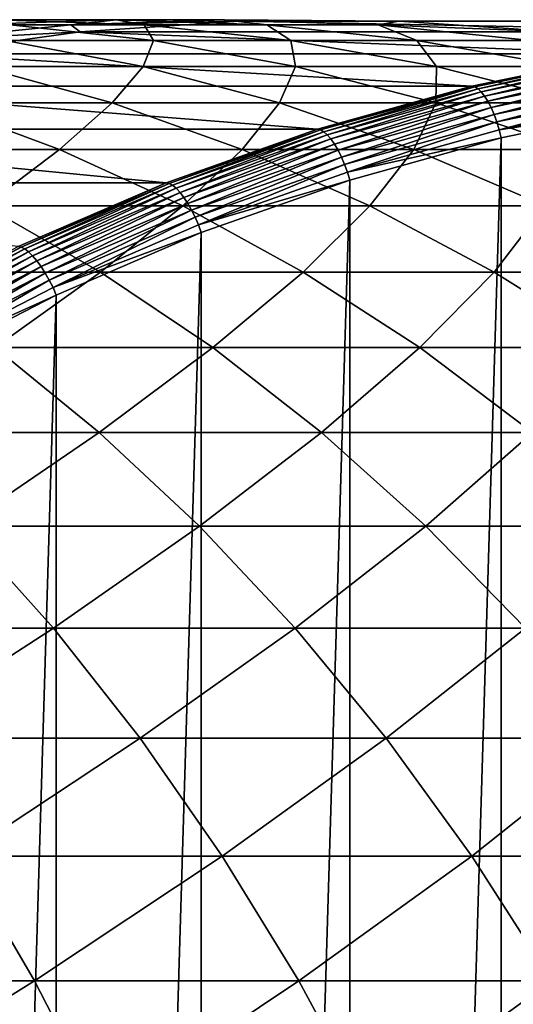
# Model space of a CAD drawing. Header units: metres. Extents: x 39 to 253, y -38 to 38.
# Tile 47 of 55: x 233.38 to 236.17, y 9.43 to 15. Entities that reach past the tile are written whole.
import ezdxf

# ---------------------------------------------------------------- set-up
doc = ezdxf.new("R2010")
doc.units = ezdxf.units.M
doc.layers.add('solid_26008053', color=7, linetype='CONTINUOUS')

msp = doc.modelspace()

# ---------------------------------------------------------------- linework, layer by layer
at = {"layer": 'solid_26008053'}
for points in [[(233.9263, 15, -19.277163), (233.073547, 14.970401, -19.67704), (233.251205, 15, -17.918398)], [(233.669205, 14.970401, -21.025957), (233.073547, 14.970401, -19.67704), (233.9263, 15, -19.277163)], [(234.084976, 14.970401, -17.480318), (233.251205, 15, -17.918398), (233.328354, 14.970401, -16.116211)], [(233.9263, 15, -19.277163), (233.251205, 15, -17.918398), (234.084976, 14.970401, -17.480318)], [(234.5392, 15, -20.665102), (233.669205, 14.970401, -21.025957), (233.9263, 15, -19.277163)], [(234.623367, 14.992293, -22.20676), (233.669205, 14.970401, -21.025957), (234.5392, 15, -20.665102)], [(234.623367, 14.992293, -22.20676), (233.721664, 14.930687, -22.534952), (233.669205, 14.970401, -21.025957)], [(237.723312, 14.930687, -33.529354), (233.721664, 14.930687, -22.534952), (234.623367, 14.992293, -22.20676)], [(234.779068, 14.970401, -18.877285), (233.9263, 15, -19.277163), (234.084976, 14.970401, -17.480318)], [(234.5392, 15, -20.665102), (233.9263, 15, -19.277163), (234.779068, 14.970401, -18.877285)], [(235.40918, 14.970401, -20.304247), (234.5392, 15, -20.665102), (234.779068, 14.970401, -18.877285)], [(235.526932, 14.992293, -21.877892), (234.5392, 15, -20.665102), (235.40918, 14.970401, -20.304247)], [(235.526932, 14.992293, -21.877892), (234.623367, 14.992293, -22.20676), (234.5392, 15, -20.665102)], [(238.625015, 14.992293, -33.201164), (234.623367, 14.992293, -22.20676), (235.526932, 14.992293, -21.877892)], [(238.625015, 14.992293, -33.201164), (237.723312, 14.930687, -33.529354), (234.623367, 14.992293, -22.20676)], [(236.428635, 14.930687, -21.549698), (235.526932, 14.992293, -21.877892), (235.40918, 14.970401, -20.304247)], [(239.528564, 14.992293, -32.872295), (235.526932, 14.992293, -21.877892), (236.428635, 14.930687, -21.549698)], [(239.528564, 14.992293, -32.872295), (238.625015, 14.992293, -33.201164), (235.526932, 14.992293, -21.877892)], [(233.669205, 14.970401, -21.025957), (232.802658, 14.881721, -21.385387), (233.073547, 14.970401, -19.67704)], [(233.721664, 14.930687, -22.534952), (232.802658, 14.881721, -21.385387), (233.669205, 14.970401, -21.025957)], [(233.721664, 14.930687, -22.534952), (232.825531, 14.807727, -22.86112), (232.802658, 14.881721, -21.385387)], [(236.827164, 14.807727, -33.855526), (232.825531, 14.807727, -22.86112), (233.721664, 14.930687, -22.534952)], [(234.138229, 14.881721, -15.642705), (233.328354, 14.970401, -16.116211), (233.29834, 14.881721, -14.278072)], [(234.084976, 14.970401, -17.480318), (233.328354, 14.970401, -16.116211), (234.138229, 14.881721, -15.642705)], [(237.723312, 14.930687, -33.529354), (236.827164, 14.807727, -33.855526), (233.721664, 14.930687, -22.534952)], [(234.915466, 14.881721, -17.043968), (234.084976, 14.970401, -17.480318), (234.138229, 14.881721, -15.642705)], [(234.779068, 14.970401, -18.877285), (234.084976, 14.970401, -17.480318), (234.915466, 14.881721, -17.043968)], [(235.628448, 14.881721, -18.478985), (234.779068, 14.970401, -18.877285), (234.915466, 14.881721, -17.043968)], [(235.40918, 14.970401, -20.304247), (234.779068, 14.970401, -18.877285), (235.628448, 14.881721, -18.478985)], [(236.275742, 14.881721, -19.944815), (235.40918, 14.970401, -20.304247), (235.628448, 14.881721, -18.478985)], [(236.428635, 14.930687, -21.549698), (235.40918, 14.970401, -20.304247), (236.275742, 14.881721, -19.944815)], [(234.079712, 14.734309, -13.772412), (233.29834, 14.881721, -14.278072), (233.155212, 14.734309, -12.412347)], [(234.138229, 14.881721, -15.642705), (233.29834, 14.881721, -14.278072), (234.079712, 14.734309, -13.772412)], [(234.941696, 14.734309, -15.172944), (234.138229, 14.881721, -15.642705), (234.079712, 14.734309, -13.772412)], [(234.915466, 14.881721, -17.043968), (234.138229, 14.881721, -15.642705), (234.941696, 14.734309, -15.172944)], [(235.73938, 14.734309, -16.611069), (234.915466, 14.881721, -17.043968), (234.941696, 14.734309, -15.172944)], [(235.628448, 14.881721, -18.478985), (234.915466, 14.881721, -17.043968), (235.73938, 14.734309, -16.611069)], [(236.47113, 14.734309, -18.083836), (235.628448, 14.881721, -18.478985), (235.73938, 14.734309, -16.611069)], [(236.275742, 14.881721, -19.944815), (235.628448, 14.881721, -18.478985), (236.47113, 14.734309, -18.083836)], [(235.940262, 14.623919, -34.178329), (231.938629, 14.623919, -23.183926), (232.825531, 14.807727, -22.86112)], [(236.827164, 14.807727, -33.855526), (235.940262, 14.623919, -34.178329), (232.825531, 14.807727, -22.86112)], [(235.957092, 14.620317, -34.222149), (235.940262, 14.623919, -34.178329), (236.827164, 14.807727, -33.855526)], [(235.957092, 14.620317, -34.222149), (236.827164, 14.807727, -33.855526), (236.843765, 14.804081, -33.899422)], [(235.957092, 14.620317, -34.222149), (236.843765, 14.804081, -33.899422), (235.975067, 14.60959, -34.264366)], [(236.843765, 14.804081, -33.899422), (236.861084, 14.793218, -33.941879), (235.975067, 14.60959, -34.264366)], [(235.975067, 14.60959, -34.264366), (236.861084, 14.793218, -33.941879), (235.993729, 14.591999, -34.303898)], [(236.861084, 14.793218, -33.941879), (236.878693, 14.775406, -33.9818), (235.993729, 14.591999, -34.303898)], [(235.993729, 14.591999, -34.303898), (236.878693, 14.775406, -33.9818), (236.012619, 14.567979, -34.339771)], [(236.878693, 14.775406, -33.9818), (236.896118, 14.751084, -34.0182), (236.012619, 14.567979, -34.339771)], [(233.903854, 14.528748, -11.878267), (233.155212, 14.734309, -12.412347), (232.893753, 14.528748, -10.528108)], [(234.079712, 14.734309, -13.772412), (233.155212, 14.734309, -12.412347), (233.903854, 14.528748, -11.878267)], [(234.851776, 14.528748, -13.272779), (234.079712, 14.734309, -13.772412), (233.903854, 14.528748, -11.878267)], [(234.941696, 14.734309, -15.172944), (234.079712, 14.734309, -13.772412), (234.851776, 14.528748, -13.272779)], [(235.735596, 14.528748, -14.708781), (234.941696, 14.734309, -15.172944), (234.851776, 14.528748, -13.272779)], [(235.73938, 14.734309, -16.611069), (234.941696, 14.734309, -15.172944), (235.735596, 14.528748, -14.708781)], [(236.553482, 14.528748, -16.183329), (235.73938, 14.734309, -16.611069), (235.735596, 14.528748, -14.708781)], [(236.47113, 14.734309, -18.083836), (235.73938, 14.734309, -16.611069), (236.553482, 14.528748, -16.183329)], [(236.012619, 14.567979, -34.339771), (236.896118, 14.751084, -34.0182), (236.031265, 14.538124, -34.371094)], [(236.896118, 14.751084, -34.0182), (236.912964, 14.720854, -34.050186), (236.031265, 14.538124, -34.371094)], [(236.031265, 14.538124, -34.371094), (236.912964, 14.720854, -34.050186), (236.049225, 14.503169, -34.397102)], [(236.912964, 14.720854, -34.050186), (236.928802, 14.685459, -34.076962), (236.049225, 14.503169, -34.397102)], [(236.049225, 14.503169, -34.397102), (236.928802, 14.685459, -34.076962), (236.06604, 14.463977, -34.417145)], [(236.928802, 14.685459, -34.076962), (236.943237, 14.645775, -34.09787), (236.06604, 14.463977, -34.417145)], [(235.066254, 14.380018, -34.496441), (231.064621, 14.380018, -23.502037), (231.938629, 14.623919, -23.183926)], [(235.940262, 14.623919, -34.178329), (235.066254, 14.380018, -34.496441), (231.938629, 14.623919, -23.183926)], [(235.083298, 14.376477, -34.54018), (235.066254, 14.380018, -34.496441), (235.940262, 14.623919, -34.178329)], [(235.083298, 14.376477, -34.54018), (235.940262, 14.623919, -34.178329), (235.957092, 14.620317, -34.222149)], [(235.083298, 14.376477, -34.54018), (235.957092, 14.620317, -34.222149), (235.101913, 14.365928, -34.582169)], [(235.957092, 14.620317, -34.222149), (235.975067, 14.60959, -34.264366), (235.101913, 14.365928, -34.582169)], [(235.101913, 14.365928, -34.582169), (235.975067, 14.60959, -34.264366), (235.121628, 14.34863, -34.621319)], [(235.975067, 14.60959, -34.264366), (235.993729, 14.591999, -34.303898), (235.121628, 14.34863, -34.621319)], [(236.06604, 14.463977, -34.417145), (236.943237, 14.645775, -34.09787), (236.081299, 14.421515, -34.430733)], [(236.943237, 14.645775, -34.09787), (236.955917, 14.602779, -34.112396), (236.081299, 14.421515, -34.430733)], [(236.081299, 14.421515, -34.430733), (236.955917, 14.602779, -34.112396), (236.09462, 14.376831, -34.437531)], [(236.955917, 14.602779, -34.112396), (236.966537, 14.557533, -34.120182), (236.09462, 14.376831, -34.437531)], [(235.121628, 14.34863, -34.621319), (235.993729, 14.591999, -34.303898), (235.141953, 14.325011, -34.656666)], [(235.993729, 14.591999, -34.303898), (236.012619, 14.567979, -34.339771), (235.141953, 14.325011, -34.656666)], [(235.141953, 14.325011, -34.656666), (236.012619, 14.567979, -34.339771), (235.162384, 14.295653, -34.687344)], [(236.012619, 14.567979, -34.339771), (236.031265, 14.538124, -34.371094), (235.162384, 14.295653, -34.687344)], [(236.09462, 14.376831, -34.437531), (236.966537, 14.557533, -34.120182), (236.974457, 14.511519, -34.121166)], [(233.605865, 14.265848, -9.969762), (232.893753, 14.528748, -10.528108), (232.509674, 14.265848, -8.635052)], [(233.903854, 14.528748, -11.878267), (232.893753, 14.528748, -10.528108), (233.605865, 14.265848, -9.969762)], [(234.640518, 14.265848, -11.352737), (233.903854, 14.528748, -11.878267), (233.605865, 14.265848, -9.969762)], [(234.851776, 14.528748, -13.272779), (233.903854, 14.528748, -11.878267), (234.640518, 14.265848, -11.352737)], [(235.611481, 14.265848, -12.781143), (234.851776, 14.528748, -13.272779), (234.640518, 14.265848, -11.352737)], [(235.735596, 14.528748, -14.708781), (234.851776, 14.528748, -13.272779), (235.611481, 14.265848, -12.781143)], [(235.162384, 14.295653, -34.687344), (236.031265, 14.538124, -34.371094), (235.182434, 14.261282, -34.712585)], [(236.031265, 14.538124, -34.371094), (236.049225, 14.503169, -34.397102), (235.182434, 14.261282, -34.712585)], [(235.182434, 14.261282, -34.712585), (236.049225, 14.503169, -34.397102), (235.201584, 14.222744, -34.731777)], [(236.049225, 14.503169, -34.397102), (236.06604, 14.463977, -34.417145), (235.201584, 14.222744, -34.731777)], [(236.516785, 14.265848, -14.252048), (235.735596, 14.528748, -14.708781), (235.611481, 14.265848, -12.781143)], [(236.553482, 14.528748, -16.183329), (235.735596, 14.528748, -14.708781), (236.516785, 14.265848, -14.252048)], [(236.09462, 14.376831, -34.437531), (236.974457, 14.511519, -34.121166), (236.105179, 14.331337, -34.437557)], [(236.974457, 14.511519, -34.121166), (236.974457, -14.51152, -34.121166), (236.105179, -14.331337, -34.437557)], [(236.105179, 14.331337, -34.437557), (236.974457, 14.511519, -34.121166), (236.105179, -14.331337, -34.437557)], [(235.201584, 14.222744, -34.731777), (236.06604, 14.463977, -34.417145), (235.219391, 14.18099, -34.744446)], [(236.06604, 14.463977, -34.417145), (236.081299, 14.421515, -34.430733), (235.219391, 14.18099, -34.744446)], [(234.20874, 14.077026, -34.808556), (230.207092, 14.077026, -23.814152), (231.064621, 14.380018, -23.502037)], [(235.066254, 14.380018, -34.496441), (234.20874, 14.077026, -34.808556), (231.064621, 14.380018, -23.502037)], [(234.225983, 14.07356, -34.852219), (234.20874, 14.077026, -34.808556), (235.066254, 14.380018, -34.496441)], [(234.225983, 14.07356, -34.852219), (235.066254, 14.380018, -34.496441), (235.083298, 14.376477, -34.54018)], [(234.225983, 14.07356, -34.852219), (235.083298, 14.376477, -34.54018), (234.245224, 14.063233, -34.893978)], [(235.083298, 14.376477, -34.54018), (235.101913, 14.365928, -34.582169), (234.245224, 14.063233, -34.893978)], [(235.219391, 14.18099, -34.744446), (236.081299, 14.421515, -34.430733), (235.235382, 14.137051, -34.750271)], [(236.081299, 14.421515, -34.430733), (236.09462, 14.376831, -34.437531), (235.235382, 14.137051, -34.750271)], [(235.235382, 14.137051, -34.750271), (236.09462, 14.376831, -34.437531), (236.105179, 14.331337, -34.437557)], [(234.245224, 14.063233, -34.893978), (235.101913, 14.365928, -34.582169), (234.265976, 14.0463, -34.932751)], [(235.101913, 14.365928, -34.582169), (235.121628, 14.34863, -34.621319), (234.265976, 14.0463, -34.932751)], [(234.265976, 14.0463, -34.932751), (235.121628, 14.34863, -34.621319), (234.287704, 14.023179, -34.967587)], [(235.121628, 14.34863, -34.621319), (235.141953, 14.325011, -34.656666), (234.287704, 14.023179, -34.967587)], [(234.287704, 14.023179, -34.967587), (235.141953, 14.325011, -34.656666), (234.309891, 13.99444, -34.997623)], [(235.141953, 14.325011, -34.656666), (235.162384, 14.295653, -34.687344), (234.309891, 13.99444, -34.997623)], [(235.235382, 14.137051, -34.750271), (236.105179, 14.331337, -34.437557), (235.248566, 14.092255, -34.74934)], [(236.105179, 14.331337, -34.437557), (236.105179, -14.331337, -34.437557), (235.248566, -14.092256, -34.74934)], [(235.248566, 14.092255, -34.74934), (236.105179, 14.331337, -34.437557), (235.248566, -14.092256, -34.74934)], [(233.605865, 14.265848, -9.969762), (232.509674, 14.265848, -8.635052), (233.1819, 13.946648, -8.056962)], [(234.303589, 13.946648, -9.422703), (233.605865, 14.265848, -9.969762), (233.1819, 13.946648, -8.056962)], [(234.640518, 14.265848, -11.352737), (233.605865, 14.265848, -9.969762), (234.303589, 13.946648, -9.422703)], [(235.362289, 13.946648, -10.837832), (234.640518, 14.265848, -11.352737), (234.303589, 13.946648, -9.422703)], [(234.309891, 13.99444, -34.997623), (235.162384, 14.295653, -34.687344), (234.331985, 13.960793, -35.022125)], [(235.162384, 14.295653, -34.687344), (235.182434, 14.261282, -34.712585), (234.331985, 13.960793, -35.022125)], [(234.331985, 13.960793, -35.022125), (235.182434, 14.261282, -34.712585), (234.353439, 13.923066, -35.040482)], [(235.182434, 14.261282, -34.712585), (235.201584, 14.222744, -34.731777), (234.353439, 13.923066, -35.040482)], [(235.611481, 14.265848, -12.781143), (234.640518, 14.265848, -11.352737), (235.362289, 13.946648, -10.837832)], [(236.355835, 13.946648, -12.299447), (235.611481, 14.265848, -12.781143), (235.362289, 13.946648, -10.837832)], [(236.516785, 14.265848, -14.252048), (235.611481, 14.265848, -12.781143), (236.355835, 13.946648, -12.299447)], [(234.353439, 13.923066, -35.040482), (235.201584, 14.222744, -34.731777), (234.373734, 13.882193, -35.052238)], [(235.201584, 14.222744, -34.731777), (235.219391, 14.18099, -34.744446), (234.373734, 13.882193, -35.052238)], [(234.373734, 13.882193, -35.052238), (235.219391, 14.18099, -34.744446), (234.392349, 13.839179, -35.05711)], [(235.219391, 14.18099, -34.744446), (235.235382, 14.137051, -34.750271), (234.392349, 13.839179, -35.05711)], [(234.392349, 13.839179, -35.05711), (235.235382, 14.137051, -34.750271), (235.248566, 14.092255, -34.74934)], [(234.20874, 14.077026, -34.808556), (233.371216, 13.716189, -35.113388), (230.207092, 14.077026, -23.814152)], [(233.388672, 13.712812, -35.156979), (233.371216, 13.716189, -35.113388), (234.20874, 14.077026, -34.808556)], [(233.388672, 13.712812, -35.156979), (234.20874, 14.077026, -34.808556), (234.225983, 14.07356, -34.852219)], [(233.388672, 13.712812, -35.156979), (234.225983, 14.07356, -34.852219), (233.408524, 13.702749, -35.198513)], [(234.225983, 14.07356, -34.852219), (234.245224, 14.063233, -34.893978), (233.408524, 13.702749, -35.198513)], [(233.408524, 13.702749, -35.198513), (234.245224, 14.063233, -34.893978), (233.430267, 13.686251, -35.236919)], [(234.245224, 14.063233, -34.893978), (234.265976, 14.0463, -34.932751), (233.430267, 13.686251, -35.236919)], [(233.430267, 13.686251, -35.236919), (234.265976, 14.0463, -34.932751), (233.453384, 13.663722, -35.271255)], [(234.265976, 14.0463, -34.932751), (234.287704, 14.023179, -34.967587), (233.453384, 13.663722, -35.271255)], [(234.392349, 13.839179, -35.05711), (235.248566, 14.092255, -34.74934), (234.408051, 13.795233, -35.05526)], [(235.248566, 14.092255, -34.74934), (235.248566, -14.092256, -34.74934), (234.408051, -13.795234, -35.05526)], [(234.408051, 13.795233, -35.05526), (235.248566, 14.092255, -34.74934), (234.408051, -13.795234, -35.05526)], [(233.453384, 13.663722, -35.271255), (234.287704, 14.023179, -34.967587), (233.47728, 13.63572, -35.300671)], [(234.287704, 14.023179, -34.967587), (234.309891, 13.99444, -34.997623), (233.47728, 13.63572, -35.300671)], [(233.47728, 13.63572, -35.300671), (234.309891, 13.99444, -34.997623), (233.501373, 13.602935, -35.32444)], [(234.309891, 13.99444, -34.997623), (234.331985, 13.960793, -35.022125), (233.501373, 13.602935, -35.32444)], [(233.837601, 13.572406, -7.493081), (233.1819, 13.946648, -8.056962), (232.629028, 13.572406, -6.150419)], [(234.303589, 13.946648, -9.422703), (233.1819, 13.946648, -8.056962), (233.837601, 13.572406, -7.493081)], [(233.501373, 13.602935, -35.32444), (234.331985, 13.960793, -35.022125), (233.52507, 13.566175, -35.34198)], [(234.331985, 13.960793, -35.022125), (234.353439, 13.923066, -35.040482), (233.52507, 13.566175, -35.34198)], [(234.984161, 13.572406, -8.889091), (234.303589, 13.946648, -9.422703), (233.837601, 13.572406, -7.493081)], [(235.362289, 13.946648, -10.837832), (234.303589, 13.946648, -9.422703), (234.984161, 13.572406, -8.889091)], [(236.06633, 13.572406, -10.335583), (235.362289, 13.946648, -10.837832), (234.984161, 13.572406, -8.889091)], [(236.355835, 13.946648, -12.299447), (235.362289, 13.946648, -10.837832), (236.06633, 13.572406, -10.335583)], [(237.081879, 13.572406, -11.829591), (236.355835, 13.946648, -12.299447), (236.06633, 13.572406, -10.335583)], [(233.52507, 13.566175, -35.34198), (234.353439, 13.923066, -35.040482), (233.547791, 13.526349, -35.352852)], [(234.353439, 13.923066, -35.040482), (234.373734, 13.882193, -35.052238), (233.547791, 13.526349, -35.352852)], [(233.547791, 13.526349, -35.352852), (234.373734, 13.882193, -35.052238), (233.56897, 13.484439, -35.356796)], [(234.373734, 13.882193, -35.052238), (234.392349, 13.839179, -35.05711), (233.56897, 13.484439, -35.356796)], [(233.56897, 13.484439, -35.356796), (234.392349, 13.839179, -35.05711), (234.408051, 13.795233, -35.05526)], [(233.56897, 13.484439, -35.356796), (234.408051, 13.795233, -35.05526), (233.587204, 13.441527, -35.354027)], [(234.408051, 13.795233, -35.05526), (234.408051, -13.795234, -35.05526), (233.587204, -13.441528, -35.354023)], [(233.587204, 13.441527, -35.354027), (234.408051, 13.795233, -35.05526), (233.587204, -13.441528, -35.354023)], [(232.574783, 13.295715, -35.453205), (233.371216, 13.716189, -35.113388), (233.388672, 13.712812, -35.156979)], [(232.574783, 13.295715, -35.453205), (233.388672, 13.712812, -35.156979), (232.595245, 13.285958, -35.494522)], [(233.388672, 13.712812, -35.156979), (233.408524, 13.702749, -35.198513), (232.595245, 13.285958, -35.494522)], [(232.595245, 13.285958, -35.494522), (233.408524, 13.702749, -35.198513), (232.617966, 13.269961, -35.532574)], [(233.408524, 13.702749, -35.198513), (233.430267, 13.686251, -35.236919), (232.617966, 13.269961, -35.532574)], [(232.617966, 13.269961, -35.532574), (233.430267, 13.686251, -35.236919), (232.642426, 13.248118, -35.566422)], [(233.430267, 13.686251, -35.236919), (233.453384, 13.663722, -35.271255), (232.642426, 13.248118, -35.566422)], [(232.642426, 13.248118, -35.566422), (233.453384, 13.663722, -35.271255), (232.667984, 13.220967, -35.595234)], [(233.453384, 13.663722, -35.271255), (233.47728, 13.63572, -35.300671), (232.667984, 13.220967, -35.595234)], [(232.667984, 13.220967, -35.595234), (233.47728, 13.63572, -35.300671), (232.694016, 13.189179, -35.618294)], [(233.47728, 13.63572, -35.300671), (233.501373, 13.602935, -35.32444), (232.694016, 13.189179, -35.618294)], [(232.694016, 13.189179, -35.618294), (233.501373, 13.602935, -35.32444), (232.71991, 13.153539, -35.63504)], [(233.501373, 13.602935, -35.32444), (233.52507, 13.566175, -35.34198), (232.71991, 13.153539, -35.63504)], [(233.837601, 13.572406, -7.493081), (232.629028, 13.572406, -6.150419), (233.240173, 13.1446, -5.574709)], [(232.71991, 13.153539, -35.63504), (233.52507, 13.566175, -35.34198), (232.74498, 13.114923, -35.645054)], [(233.52507, 13.566175, -35.34198), (233.547791, 13.526349, -35.352852), (232.74498, 13.114923, -35.645054)], [(234.474213, 13.1446, -6.945635), (233.837601, 13.572406, -7.493081), (233.240173, 13.1446, -5.574709)], [(234.984161, 13.572406, -8.889091), (233.837601, 13.572406, -7.493081), (234.474213, 13.1446, -6.945635)], [(235.644897, 13.1446, -8.37103), (234.984161, 13.572406, -8.889091), (234.474213, 13.1446, -6.945635)], [(236.06633, 13.572406, -10.335583), (234.984161, 13.572406, -8.889091), (235.644897, 13.1446, -8.37103)], [(236.749832, 13.1446, -9.847971), (236.06633, 13.572406, -10.335583), (235.644897, 13.1446, -8.37103)], [(237.081879, 13.572406, -11.829591), (236.06633, 13.572406, -10.335583), (236.749832, 13.1446, -9.847971)], [(232.74498, 13.114923, -35.645054), (233.547791, 13.526349, -35.352852), (232.768646, 13.074288, -35.648087)], [(233.547791, 13.526349, -35.352852), (233.56897, 13.484439, -35.356796), (232.768646, 13.074288, -35.648087)], [(232.768646, 13.074288, -35.648087), (233.56897, 13.484439, -35.356796), (233.587204, 13.441527, -35.354027)], [(232.768646, 13.074288, -35.648087), (233.587204, 13.441527, -35.354027), (232.789307, 13.032556, -35.644436)], [(233.587204, 13.441527, -35.354027), (233.587204, -13.441528, -35.354023), (232.789307, -13.032556, -35.644436)], [(232.789307, 13.032556, -35.644436), (233.587204, 13.441527, -35.354027), (232.789307, -13.032556, -35.644436)], [(233.830582, 12.664919, -5.018555), (233.240173, 13.1446, -5.574709), (232.509949, 12.664919, -3.678748)], [(234.474213, 13.1446, -6.945635), (233.240173, 13.1446, -5.574709), (233.830582, 12.664919, -5.018555)], [(235.089188, 12.664919, -6.416784), (234.474213, 13.1446, -6.945635), (233.830582, 12.664919, -5.018555)], [(235.644897, 13.1446, -8.37103), (234.474213, 13.1446, -6.945635), (235.089188, 12.664919, -6.416784)], [(236.283188, 12.664919, -7.870567), (235.644897, 13.1446, -8.37103), (235.089188, 12.664919, -6.416784)], [(236.749832, 13.1446, -9.847971), (235.644897, 13.1446, -8.37103), (236.283188, 12.664919, -7.870567)], [(233.830582, 12.664919, -5.018555), (232.509949, 12.664919, -3.678748), (233.05249, 12.135255, -3.119205)], [(234.397888, 12.135255, -4.48415), (233.830582, 12.664919, -5.018555), (233.05249, 12.135255, -3.119205)], [(235.089188, 12.664919, -6.416784), (233.830582, 12.664919, -5.018555), (234.397888, 12.135255, -4.48415)], [(235.680099, 12.135255, -5.908614), (235.089188, 12.664919, -6.416784), (234.397888, 12.135255, -4.48415)], [(236.283188, 12.664919, -7.870567), (235.089188, 12.664919, -6.416784), (235.680099, 12.135255, -5.908614)], [(236.896515, 12.135255, -7.389675), (236.283188, 12.664919, -7.870567), (235.680099, 12.135255, -5.908614)], [(233.570801, 11.557698, -2.584642), (233.05249, 12.135255, -3.119205), (232.140228, 11.557698, -1.259095)], [(234.397888, 12.135255, -4.48415), (233.05249, 12.135255, -3.119205), (233.570801, 11.557698, -2.584642)], [(234.939865, 11.557698, -3.973604), (234.397888, 12.135255, -4.48415), (233.570801, 11.557698, -2.584642)], [(235.680099, 12.135255, -5.908614), (234.397888, 12.135255, -4.48415), (234.939865, 11.557698, -3.973604)], [(236.244644, 11.557698, -5.423132), (235.680099, 12.135255, -5.908614), (234.939865, 11.557698, -3.973604)], [(236.896515, 12.135255, -7.389675), (235.680099, 12.135255, -5.908614), (236.244644, 11.557698, -5.423132)], [(233.570801, 11.557698, -2.584642), (232.140228, 11.557698, -1.259095), (232.608795, 10.934529, -0.729864)], [(234.062836, 10.934529, -2.07717), (233.570801, 11.557698, -2.584642), (232.608795, 10.934529, -0.729864)], [(234.939865, 11.557698, -3.973604), (233.570801, 11.557698, -2.584642), (234.062836, 10.934529, -2.07717)], [(235.454391, 10.934529, -3.488932), (234.939865, 11.557698, -3.973604), (234.062836, 10.934529, -2.07717)], [(236.244644, 11.557698, -5.423132), (234.939865, 11.557698, -3.973604), (235.454391, 10.934529, -3.488932)], [(236.780579, 10.934529, -4.962255), (236.244644, 11.557698, -5.423132), (235.454391, 10.934529, -3.488932)], [(234.062836, 10.934529, -2.07717), (232.608795, 10.934529, -0.729864), (233.050491, 10.268207, -0.230975)], [(234.526672, 10.268207, -1.598792), (234.062836, 10.934529, -2.07717), (233.050491, 10.268207, -0.230975)], [(235.454391, 10.934529, -3.488932), (234.062836, 10.934529, -2.07717), (234.526672, 10.268207, -1.598792)], [(235.939407, 10.268207, -3.032047), (235.454391, 10.934529, -3.488932), (234.526672, 10.268207, -1.598792)], [(236.780579, 10.934529, -4.962255), (235.454391, 10.934529, -3.488932), (235.939407, 10.268207, -3.032047)], [(237.285782, 10.268207, -4.527799), (236.780579, 10.934529, -4.962255), (235.939407, 10.268207, -3.032047)], [(233.463577, 9.561359, 0.235604), (233.050491, 10.268207, -0.230975), (231.905426, 9.561359, 1.553405)], [(234.526672, 10.268207, -1.598792), (233.050491, 10.268207, -0.230975), (233.463577, 9.561359, 0.235604)], [(234.960464, 9.561359, -1.151396), (234.526672, 10.268207, -1.598792), (233.463577, 9.561359, 0.235604)], [(235.939407, 10.268207, -3.032047), (234.526672, 10.268207, -1.598792), (234.960464, 9.561359, -1.151396)], [(236.393005, 9.561359, -2.604751), (235.939407, 10.268207, -3.032047), (234.960464, 9.561359, -1.151396)], [(237.285782, 10.268207, -4.527799), (235.939407, 10.268207, -3.032047), (236.393005, 9.561359, -2.604751)], [(233.463577, 9.561359, 0.235604), (231.905426, 9.561359, 1.553405), (232.268311, 8.816779, 2.002724)], [(233.846436, 8.816779, 0.668032), (233.463577, 9.561359, 0.235604), (232.268311, 8.816779, 2.002724)], [(234.960464, 9.561359, -1.151396), (233.463577, 9.561359, 0.235604), (233.846436, 8.816779, 0.668032)], [(235.362503, 8.816779, -0.736747), (234.960464, 9.561359, -1.151396), (233.846436, 8.816779, 0.668032)], [(236.393005, 9.561359, -2.604751), (234.960464, 9.561359, -1.151396), (235.362503, 8.816779, -0.736747)], [(236.813416, 8.816779, -2.208731), (236.393005, 9.561359, -2.604751), (235.362503, 8.816779, -0.736747)]]:
    msp.add_3dface(points, dxfattribs=at)

doc.saveas('drawing.dxf')
